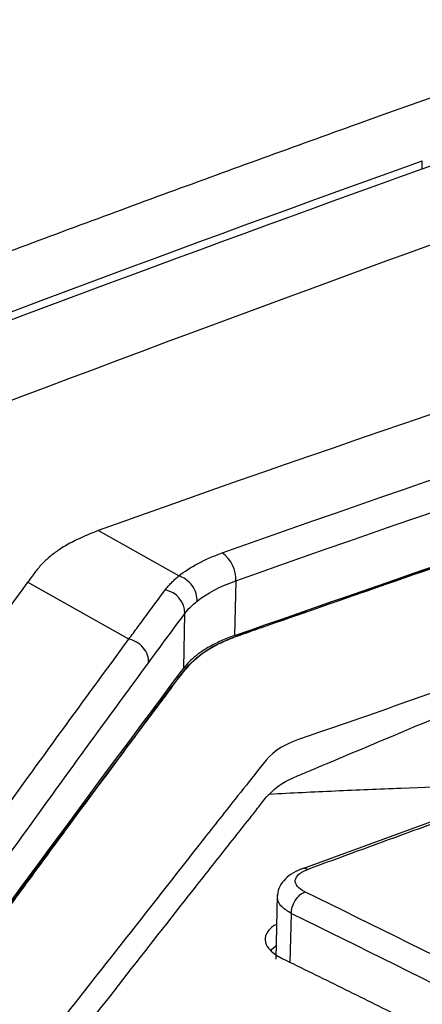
# Model space of a CAD drawing. Header units: millimetres. Extents: x -0.44 to 1.31, y -0.87 to 1.29.
# Tile 108 of 182: x 1.07598 to 1.08505, y -0.44142 to -0.4192. Entities that reach past the tile are written whole.
import ezdxf

# ---------------------------------------------------------------- set-up
doc = ezdxf.new("R2010")
doc.units = ezdxf.units.MM

msp = doc.modelspace()

# ---------------------------------------------------------------- linework, layer by layer
at = {"color": 7, "linetype": 'Continuous', "lineweight": 25}
for p, q in [((1.0850530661, -0.422567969), (1.0850547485, -0.4223849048)), ((1.0777480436, -0.4307293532), (1.0777462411, -0.4307300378)), ((1.0795658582, -0.4317524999), (1.0777462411, -0.4307300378)), ((1.0784379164, -0.4331784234), (1.0761554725, -0.431895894)), ((1.0808468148, -0.43186528), (1.0808189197, -0.4330983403)), ((1.0796758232, -0.4338314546), (1.0797037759, -0.4325958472)), ((1.0868018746, -0.4367322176), (1.082376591, -0.4383499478)), ((1.0817851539, -0.4389443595), (1.0817522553, -0.4403985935))]:
    msp.add_line(p, q, dxfattribs=at)
at = {"color": 250, "linetype": 'Continuous', "lineweight": 25}
msp.add_line((1.0820791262, -0.4404740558), (1.0821041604, -0.4393674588), dxfattribs=at)
at = {"color": 7, "linetype": 'Continuous', "lineweight": 25, "flags": 128}
msp.add_lwpolyline([(1.0817590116, -0.4400999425), (1.0816473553, -0.4401927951), (1.0816401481, -0.4402001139)], dxfattribs=at)
at = {"color": 7, "linetype": 'Continuous', "lineweight": 25}
for centre, radius, start, end in [((1.0801401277, -0.4318157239), 0.0007084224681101, 355.9887216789, 55.2755067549), ((1.0791574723, -0.4326049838), 0.0005463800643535, 0.9581461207, 79.4144125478)]:
    msp.add_arc(centre, radius, start, end, dxfattribs=at)
for points in [[(1.170290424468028, -0.3974757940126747), (1.141734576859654, -0.4030324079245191), (1.11274047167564, -0.4110862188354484), (1.083585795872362, -0.4215600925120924)], [(1.111507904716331, -0.4201458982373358), (1.100314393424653, -0.4231218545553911), (1.08904693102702, -0.4266761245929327), (1.07774804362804, -0.4307293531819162)], [(1.080543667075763, -0.4312334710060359), (1.091453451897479, -0.4273521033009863), (1.102332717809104, -0.4239386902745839), (1.113142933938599, -0.4210646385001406)], [(1.080846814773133, -0.4318652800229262), (1.091748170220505, -0.4279869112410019), (1.10261773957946, -0.4245765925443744), (1.113417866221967, -0.4217052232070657)], [(1.080818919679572, -0.4330983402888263), (1.084582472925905, -0.4317778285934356), (1.088656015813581, -0.4303763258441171), (1.093039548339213, -0.4288938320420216)], [(1.079565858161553, -0.4317524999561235), (1.079818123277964, -0.4315486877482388), (1.080144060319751, -0.4313756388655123), (1.080543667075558, -0.4312334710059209)], [(1.076334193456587, -0.4316528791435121), (1.076289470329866, -0.4317136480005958), (1.076229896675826, -0.4317946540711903), (1.076155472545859, -0.4318958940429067)], [(1.079977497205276, -0.4323188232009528), (1.08020157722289, -0.4321401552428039), (1.080492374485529, -0.431988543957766), (1.080846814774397, -0.4318652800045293)], [(1.079703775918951, -0.4325958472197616), (1.079776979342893, -0.4324979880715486), (1.079868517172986, -0.4324057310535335), (1.079977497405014, -0.432318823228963)], [(1.078885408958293, -0.4337058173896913), (1.07915824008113, -0.4333346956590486), (1.079431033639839, -0.4329645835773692), (1.07970377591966, -0.4325958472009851)], [(1.072794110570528, -0.4432169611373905), (1.074762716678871, -0.4404628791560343), (1.077056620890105, -0.4373343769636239), (1.079675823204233, -0.4338314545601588)], [(1.081566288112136, -0.4367144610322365), (1.081580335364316, -0.4366999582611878), (1.081594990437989, -0.4366855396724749), (1.081610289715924, -0.4366712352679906)], [(1.086935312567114, -0.4367401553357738), (1.085449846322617, -0.4372817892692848), (1.08396000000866, -0.4378283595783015), (1.082472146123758, -0.4383721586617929)], [(1.09177036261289, -0.4436335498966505), (1.0886492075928, -0.4419864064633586), (1.085528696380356, -0.4404018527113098), (1.082408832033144, -0.4388798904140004)], [(1.08210416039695, -0.4393674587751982), (1.085221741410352, -0.4408879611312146), (1.088339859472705, -0.4424710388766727), (1.091458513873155, -0.4441166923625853)]]:
    msp.add_open_spline(points, degree=3, dxfattribs=at)
for points, knots in [([(1.085053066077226, -0.4225679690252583), (1.09142434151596, -0.420280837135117), (1.09778546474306, -0.4181099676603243), (1.110487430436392, -0.4140005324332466), (1.116829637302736, -0.4120615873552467), (1.13581422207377, -0.4065970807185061), (1.148415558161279, -0.4034234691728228), (1.160942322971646, -0.400724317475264)], [0, 0, 0, 0, 0.2500000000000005, 0.2500000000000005, 0.5000000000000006, 0.5000000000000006, 1, 1, 1, 1]), ([(1.02250424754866, -0.4506280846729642), (1.046034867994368, -0.4393931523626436), (1.069595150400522, -0.4296688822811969), (1.116482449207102, -0.4133624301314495), (1.139809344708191, -0.4067802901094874), (1.1628746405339, -0.4018101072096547)], [0, 0, 0, 0, 0.4999999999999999, 0.4999999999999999, 1, 1, 1, 1]), ([(1.083585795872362, -0.4215600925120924), (1.082876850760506, -0.421815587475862), (1.081458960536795, -0.4223265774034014), (1.079331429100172, -0.4231039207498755), (1.077203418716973, -0.4238892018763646), (1.075074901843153, -0.4246831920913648), (1.072945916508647, -0.425485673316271), (1.070816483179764, -0.4262966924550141), (1.068686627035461, -0.427116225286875), (1.066556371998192, -0.4279442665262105), (1.06442574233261, -0.4287808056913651), (1.062294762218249, -0.42962583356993), (1.060163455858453, -0.4304793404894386), (1.058031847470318, -0.4313413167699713), (1.055899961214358, -0.4322117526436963), (1.053767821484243, -0.4330906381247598), (1.051635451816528, -0.4339779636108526), (1.047512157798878, -0.4357098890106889), (1.041113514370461, -0.4384576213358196), (1.033780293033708, -0.4417213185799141), (1.027950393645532, -0.4443902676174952), (1.024359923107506, -0.4460618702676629), (1.021738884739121, -0.4472966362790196), (1.020194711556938, -0.4480291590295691), (1.019342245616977, -0.4484366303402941), (1.019076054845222, -0.4485639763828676), (1.01885166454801, -0.4486795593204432), (1.018524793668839, -0.4488601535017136), (1.018140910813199, -0.4490969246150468), (1.017717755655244, -0.449397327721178), (1.017333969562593, -0.4497135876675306), (1.016994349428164, -0.4500442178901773), (1.016695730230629, -0.450386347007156), (1.016537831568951, -0.4506226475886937), (1.016458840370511, -0.4507408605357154)], [0, 0, 0, 0, 0.0312650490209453, 0.0625300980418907, 0.0937951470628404, 0.12506019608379, 0.1563252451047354, 0.1875902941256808, 0.2188553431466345, 0.25012039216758, 0.2813854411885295, 0.3126504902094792, 0.3439155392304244, 0.3751805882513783, 0.4064456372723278, 0.4377106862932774, 0.468975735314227, 0.5002407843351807, 0.6190620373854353, 0.750342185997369, 0.8226465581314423, 0.8753862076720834, 0.9082063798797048, 0.9379160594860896, 0.9432589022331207, 0.9457295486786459, 0.9496314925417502, 0.95348376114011, 0.9611679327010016, 0.9688892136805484, 0.9766378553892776, 0.9844153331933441, 0.9922035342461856, 1, 1, 1, 1]), ([(1.020717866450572, -0.4493056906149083), (1.026082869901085, -0.4467441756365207), (1.031448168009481, -0.4442616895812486), (1.042179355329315, -0.439454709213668), (1.047545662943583, -0.4371300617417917), (1.063636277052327, -0.4303971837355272), (1.074355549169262, -0.426228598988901), (1.085054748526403, -0.4223849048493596)], [0, 0, 0, 0, 0.2500000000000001, 0.2500000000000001, 0.5000000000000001, 0.5000000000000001, 1, 1, 1, 1]), ([(1.020716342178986, -0.4494710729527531), (1.026081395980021, -0.4469110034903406), (1.03144672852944, -0.4444299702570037), (1.042177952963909, -0.4396259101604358), (1.047544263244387, -0.4373027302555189), (1.063634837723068, -0.4305742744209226), (1.074354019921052, -0.4264086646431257), (1.085053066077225, -0.4225679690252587)], [0, 0, 0, 0, 0.2499999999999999, 0.2499999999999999, 0.4999999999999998, 0.4999999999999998, 1, 1, 1, 1]), ([(1.072803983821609, -0.4432839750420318), (1.072937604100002, -0.4430446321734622), (1.073243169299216, -0.442497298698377), (1.073892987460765, -0.4416799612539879), (1.075775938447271, -0.4390858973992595), (1.077710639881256, -0.4365565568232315), (1.079519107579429, -0.4340915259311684), (1.080149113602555, -0.4333241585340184), (1.081587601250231, -0.432865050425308), (1.084217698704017, -0.4319305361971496), (1.086436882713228, -0.4311728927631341), (1.088203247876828, -0.4305698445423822)], [0, 0, 0, 0, 0.0478288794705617, 0.109375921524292, 0.1701633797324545, 0.582772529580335, 0.635792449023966, 0.6887259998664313, 0.7419060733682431, 0.7945694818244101, 1, 1, 1, 1]), ([(1.072843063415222, -0.4433368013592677), (1.072884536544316, -0.4432349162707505), (1.073025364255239, -0.4428889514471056), (1.073492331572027, -0.4423456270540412), (1.073965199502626, -0.4416547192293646), (1.074592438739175, -0.4407990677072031), (1.075349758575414, -0.4397533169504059), (1.076259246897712, -0.4385128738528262), (1.077201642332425, -0.4372322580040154), (1.078038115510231, -0.4361043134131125), (1.078755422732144, -0.435135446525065), (1.079262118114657, -0.4344666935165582), (1.079656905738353, -0.4339146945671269), (1.079943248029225, -0.4335895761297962), (1.080261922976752, -0.4333901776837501), (1.0804770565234, -0.4332767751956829), (1.080715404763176, -0.4331692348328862), (1.080969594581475, -0.4330778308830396), (1.081234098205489, -0.4329832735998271), (1.083642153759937, -0.432139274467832), (1.085972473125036, -0.4313374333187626), (1.088203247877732, -0.4305698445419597)], [0, 0, 0, 0, 0.0194996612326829, 0.0662137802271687, 0.1118244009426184, 0.1585831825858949, 0.2404121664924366, 0.3255145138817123, 0.4138907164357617, 0.5055411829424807, 0.5604209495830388, 0.616415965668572, 0.6460039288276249, 0.6760149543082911, 0.6859231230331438, 0.6960983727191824, 0.7066047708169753, 0.7171165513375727, 0.7262162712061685, 0.7379115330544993, 1, 1, 1, 1]), ([(1.077746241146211, -0.4307300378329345), (1.077678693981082, -0.4307563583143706), (1.077545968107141, -0.4308080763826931), (1.077360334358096, -0.4308894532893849), (1.077189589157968, -0.4309717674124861), (1.077034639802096, -0.4310552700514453), (1.076861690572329, -0.4311602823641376), (1.076677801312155, -0.4312949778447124), (1.076488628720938, -0.4314657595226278), (1.07638656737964, -0.4315894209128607), (1.076334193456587, -0.4316528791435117)], [0, 0, 0, 0, 0.1076894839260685, 0.2116029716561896, 0.3117543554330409, 0.4082258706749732, 0.5011717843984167, 0.6585013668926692, 0.824756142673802, 1, 1, 1, 1]), ([(1.079257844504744, -0.4320679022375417), (1.079279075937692, -0.4320404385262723), (1.079321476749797, -0.4319855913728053), (1.079395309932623, -0.4319057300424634), (1.079475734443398, -0.4318277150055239), (1.079535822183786, -0.4317775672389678), (1.079565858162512, -0.4317524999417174)], [0, 0, 0, 0, 0.2507927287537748, 0.5008524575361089, 0.7504917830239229, 1, 1, 1, 1]), ([(1.079977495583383, -0.4323188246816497), (1.079980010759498, -0.4322667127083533), (1.07997341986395, -0.4322080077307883), (1.079936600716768, -0.4320876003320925), (1.079906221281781, -0.4320261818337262), (1.079826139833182, -0.4319160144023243), (1.079776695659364, -0.4318676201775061), (1.079672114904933, -0.431793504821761), (1.079617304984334, -0.4317677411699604), (1.079565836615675, -0.4317525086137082)], [0, 0, 0, 0, 0.25, 0.25, 0.5, 0.5, 0.75, 0.75, 1, 1, 1, 1]), ([(1.076155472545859, -0.4318958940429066), (1.07558810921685, -0.4326698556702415), (1.075020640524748, -0.433445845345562), (1.073885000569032, -0.4350120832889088), (1.073316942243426, -0.4358001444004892), (1.072180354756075, -0.4373869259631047), (1.071611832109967, -0.4381855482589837), (1.070474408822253, -0.439792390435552), (1.069905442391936, -0.4406026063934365), (1.069336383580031, -0.4414155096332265)], [0, 0, 0, 0, 0.25, 0.25, 0.5, 0.5, 0.75, 0.75, 1, 1, 1, 1]), ([(1.078437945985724, -0.4331784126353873), (1.078506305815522, -0.4330856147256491), (1.078643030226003, -0.4329000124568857), (1.07891629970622, -0.4325295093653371), (1.079121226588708, -0.4322525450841), (1.079257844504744, -0.4320679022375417)], [0, 0, 0, 0, 0.2499869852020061, 0.4999913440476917, 1, 1, 1, 1]), ([(1.080818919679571, -0.4330983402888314), (1.080766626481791, -0.4331174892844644), (1.080662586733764, -0.4331555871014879), (1.080516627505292, -0.4332174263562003), (1.080379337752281, -0.4332822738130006), (1.080251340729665, -0.4333504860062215), (1.080104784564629, -0.4334386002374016), (1.079949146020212, -0.4335495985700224), (1.079794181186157, -0.4336861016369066), (1.079715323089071, -0.4337829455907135), (1.079675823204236, -0.4338314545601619)], [0, 0, 0, 0, 0.1012332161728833, 0.2014081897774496, 0.3007898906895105, 0.3996492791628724, 0.4982612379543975, 0.6658021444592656, 0.8326008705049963, 1, 1, 1, 1]), ([(1.07236089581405, -0.4416288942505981), (1.073375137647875, -0.4401867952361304), (1.074388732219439, -0.4387628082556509), (1.075908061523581, -0.4366500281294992), (1.076414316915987, -0.4359499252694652), (1.077426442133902, -0.4345576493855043), (1.077932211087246, -0.4338674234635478), (1.078437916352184, -0.4331784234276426)], [0, 0, 0, 0, 0.4999999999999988, 0.4999999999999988, 0.7499999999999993, 0.7499999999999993, 1, 1, 1, 1]), ([(1.078885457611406, -0.4337057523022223), (1.078887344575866, -0.4336539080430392), (1.078879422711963, -0.433596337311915), (1.078838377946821, -0.4334802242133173), (1.078805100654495, -0.4334219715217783), (1.078718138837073, -0.4333195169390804), (1.078664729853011, -0.4332756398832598), (1.078552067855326, -0.433210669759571), (1.078493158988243, -0.433189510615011), (1.078437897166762, -0.433178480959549)], [0, 0, 0, 0, 0.25, 0.25, 0.5, 0.5, 0.75, 0.75, 1, 1, 1, 1]), ([(1.072818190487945, -0.4421525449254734), (1.07383037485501, -0.4407110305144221), (1.074842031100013, -0.4392876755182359), (1.076358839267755, -0.4371758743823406), (1.076864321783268, -0.4364760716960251), (1.077875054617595, -0.4350844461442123), (1.078380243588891, -0.4343945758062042), (1.078885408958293, -0.4337058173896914)], [0, 0, 0, 0, 0.5000000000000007, 0.5000000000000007, 0.7500000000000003, 0.7500000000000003, 1, 1, 1, 1]), ([(1.087379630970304, -0.433621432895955), (1.085816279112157, -0.4341945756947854), (1.084058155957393, -0.4348391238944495), (1.081746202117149, -0.435608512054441), (1.081339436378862, -0.4361600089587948), (1.080739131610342, -0.436904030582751), (1.079837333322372, -0.4380533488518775), (1.078267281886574, -0.4400631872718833), (1.076751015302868, -0.4419698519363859), (1.075624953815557, -0.4435029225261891), (1.075133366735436, -0.4440346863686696), (1.075091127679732, -0.444479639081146), (1.075225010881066, -0.4446817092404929), (1.0752843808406, -0.4447713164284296)], [0, 0, 0, 0, 0.212022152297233, 0.2384370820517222, 0.2912247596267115, 0.344748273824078, 0.4288557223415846, 0.5790459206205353, 0.8472430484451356, 0.9002473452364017, 0.9531056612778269, 0.9792048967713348, 1, 1, 1, 1]), ([(1.220002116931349, -0.4339106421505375), (1.196939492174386, -0.4388802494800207), (1.173615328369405, -0.4454614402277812), (1.126733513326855, -0.4617652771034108), (1.10317598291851, -0.4714878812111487), (1.079648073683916, -0.4827208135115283)], [0, 0, 0, 0, 0.5, 0.5, 1, 1, 1, 1]), ([(1.081610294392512, -0.4366712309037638), (1.081735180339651, -0.4365345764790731), (1.081898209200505, -0.4364098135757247), (1.082242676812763, -0.4362605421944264), (1.08236039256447, -0.4362124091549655), (1.082593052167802, -0.4361145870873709), (1.083174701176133, -0.4358700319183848), (1.084686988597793, -0.4352341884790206), (1.086082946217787, -0.4346472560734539), (1.087013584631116, -0.4342559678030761)], [0, 0, 0, 0, 0.1249999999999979, 0.1249999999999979, 0.1874999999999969, 0.1874999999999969, 0.2499999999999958, 0.4999999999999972, 1, 1, 1, 1]), ([(1.081610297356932, -0.4366712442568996), (1.082103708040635, -0.4366466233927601), (1.082597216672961, -0.4366227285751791), (1.083584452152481, -0.4365765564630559), (1.084078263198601, -0.4365549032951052), (1.08556121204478, -0.4365011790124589), (1.086552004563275, -0.4364813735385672), (1.087544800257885, -0.4364764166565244)], [0, 0, 0, 0, 0.2500000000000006, 0.2500000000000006, 0.5000000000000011, 0.5000000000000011, 1, 1, 1, 1]), ([(1.075234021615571, -0.4448333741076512), (1.076290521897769, -0.443455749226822), (1.077346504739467, -0.4420895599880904), (1.078929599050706, -0.4400592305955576), (1.079720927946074, -0.4390488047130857), (1.080643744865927, -0.4378786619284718), (1.081039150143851, -0.4373790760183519), (1.081236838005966, -0.4371296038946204), (1.081304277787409, -0.437046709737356), (1.081428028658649, -0.4368795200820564), (1.081487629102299, -0.4367956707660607), (1.081566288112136, -0.4367144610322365)], [0, 0, 0, 0, 0.4999999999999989, 0.4999999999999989, 0.7499999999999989, 0.8749999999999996, 0.9375, 0.9375, 0.96875, 0.96875, 1, 1, 1, 1]), ([(1.082309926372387, -0.4383673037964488), (1.082237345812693, -0.4384017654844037), (1.082089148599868, -0.4384721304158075), (1.081921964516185, -0.4386248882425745), (1.081807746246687, -0.4388018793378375), (1.081792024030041, -0.4389279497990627), (1.081784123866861, -0.4389912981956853)], [0, 0, 0, 0, 0.2384643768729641, 0.4869038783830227, 0.7421773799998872, 1, 1, 1, 1]), ([(1.082408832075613, -0.4388798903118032), (1.082259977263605, -0.4388072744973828), (1.082180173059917, -0.4387102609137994), (1.08220347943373, -0.4385228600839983), (1.082305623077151, -0.4384330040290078), (1.082472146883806, -0.4383721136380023)], [0, 0, 0, 0, 0.5, 0.5, 1, 1, 1, 1]), ([(1.082104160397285, -0.4393674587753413), (1.082103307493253, -0.439324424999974), (1.082109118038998, -0.4392749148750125), (1.082137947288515, -0.4391719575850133), (1.082161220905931, -0.4391185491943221), (1.082221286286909, -0.4390224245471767), (1.082257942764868, -0.4389799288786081), (1.082333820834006, -0.4389153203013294), (1.082372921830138, -0.4388929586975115), (1.082408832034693, -0.4388798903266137)], [0, 0, 0, 0, 0.25, 0.25, 0.5, 0.5, 0.75, 0.75, 1, 1, 1, 1]), ([(1.081770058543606, -0.4396116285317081), (1.081743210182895, -0.4396245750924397), (1.081648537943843, -0.4396702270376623), (1.081562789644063, -0.4397769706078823), (1.081493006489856, -0.439931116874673), (1.081533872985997, -0.4400972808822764), (1.081660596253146, -0.4402374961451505), (1.081788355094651, -0.4403247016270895), (1.081868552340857, -0.4403666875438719), (1.081896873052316, -0.4403815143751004)], [0, 0, 0, 0, 0.0631524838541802, 0.2226872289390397, 0.4015362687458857, 0.6339350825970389, 0.8112855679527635, 0.9333577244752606, 1, 1, 1, 1]), ([(1.081896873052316, -0.4403815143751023), (1.082342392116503, -0.440599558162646), (1.083233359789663, -0.4410356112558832), (1.084569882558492, -0.4416994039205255), (1.08590631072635, -0.4423702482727), (1.087242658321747, -0.4430487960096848), (1.088578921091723, -0.4437350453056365), (1.08991510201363, -0.4444283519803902), (1.090805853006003, -0.4448969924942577), (1.09125121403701, -0.4451313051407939)], [0, 0, 0, 0, 0.1429116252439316, 0.2858006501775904, 0.4286697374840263, 0.5715215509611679, 0.7143587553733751, 0.8571840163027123, 1, 1, 1, 1])]:
    msp.add_open_spline(points, degree=3, knots=knots, dxfattribs=at)
at = {"color": 250, "linetype": 'Continuous', "lineweight": 25}
for points, knots in [([(1.082472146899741, -0.4383721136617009), (1.082439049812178, -0.4383597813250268), (1.08238037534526, -0.4383379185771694), (1.082332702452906, -0.4383624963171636), (1.082311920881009, -0.4383732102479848)], [0, 0, 0, 0, 0.5640799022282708, 1, 1, 1, 1]), ([(1.082104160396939, -0.4393674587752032), (1.082026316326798, -0.4393198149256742), (1.081894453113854, -0.4392391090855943), (1.081796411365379, -0.439103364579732), (1.081791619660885, -0.4390221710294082), (1.081789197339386, -0.4389811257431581)], [0, 0, 0, 0, 0.4160797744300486, 0.7048143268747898, 0.9999999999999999, 0.9999999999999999, 0.9999999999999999, 0.9999999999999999])]:
    msp.add_open_spline(points, degree=3, knots=knots, dxfattribs=at)

doc.saveas('drawing.dxf')
